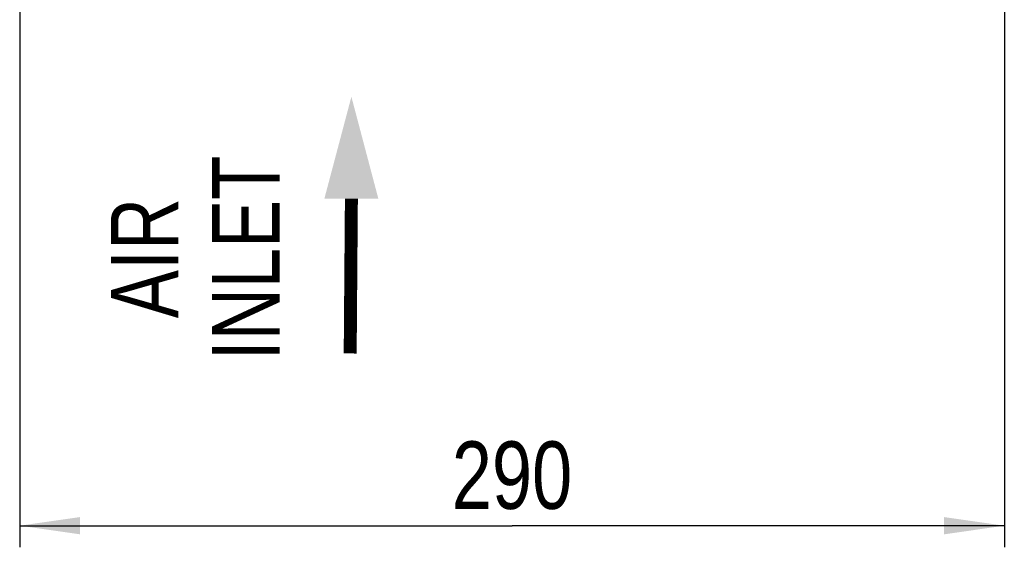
# Model space of a CAD drawing. Header units: inches. Extents: x 0 to 117, y 0 to 83.
# Tile 5 of 64: x 48 to 59, y 27 to 33. Entities that reach past the tile are written whole.
import ezdxf

# ---------------------------------------------------------------- set-up
doc = ezdxf.new("R2010")
doc.units = ezdxf.units.IN
doc.header["$LTSCALE"] = 6.431102
doc.header["$MEASUREMENT"] = 0
doc.layers.get('0').update_dxf_attribs({"linetype": 'CONTINUOUS'})
doc.styles.get("Standard").update_dxf_attribs({"font": 'txt', "width": 0.8})
doc.styles.add('TEXTSTYLE_6', font='txt', dxfattribs={"width": 0.8})
doc.dimstyles.new('DIMSTYLE_1', dxfattribs={"dimtxt": 0.78125, "dimasz": 0.7, "dimexe": 0.18, "dimexo": 0.0625, "dimgap": 0.09, "dimtad": 1, "dimdec": 0, "dimzin": 4, "dimdsep": 46, "dimtxsty": 'STANDARD', "dimblk": '_FILLED', "dimblk1": '_FILLED', "dimblk2": '_FILLED', "dimcen": 0.09, "dimadec": 0, "dimazin": 0, "dimtfac": 1, "dimtdec": 0, "dimtofl": 0, "dimtmove": 0, "dimatfit": 3, "dimldrblk": '_FILLED', "dimfxl": 1, "dimtolj": 1, "dimtzin": 4, "dimarcsym": 0})

# ---------------------------------------------------------------- blocks, each defined once
blk = doc.blocks.new('_FILLED')
at = {"color": 0, "linetype": 'BYBLOCK'}
blk.add_solid([(0, 0), (-1, 0.143), (-1, -0.143)], dxfattribs=at)
blk = doc.blocks.new('*D4')
at = {"color": 7, "linetype": 'CONTINUOUS'}
for p, q in [((59.001, 37.114), (59.001, 27.068)), ((47.599, 33.893), (47.599, 27.068)), ((47.599, 27.318), (53.3, 27.318)), ((59.001, 27.318), (53.3, 27.318))]:
    blk.add_line(p, q, dxfattribs=at)
at = {"color": 7, "linetype": 'CONTINUOUS', "xscale": 0.7, "yscale": 0.7, "zscale": 0.7, "rotation": 180}
blk.add_blockref('_FILLED', (47.599, 27.318), dxfattribs=at)
at = {"color": 7, "linetype": 'CONTINUOUS', "xscale": 0.7, "yscale": 0.7, "zscale": 0.7}
blk.add_blockref('_FILLED', (59.001, 27.318), dxfattribs=at)
at = {"color": 7, "linetype": 'CONTINUOUS', "insert": (53.3, 28.294), "char_height": 0.7812, "width": 1.875, "attachment_point": 2, "line_spacing_factor": 0.9}
blk.add_mtext('290', dxfattribs=at)
blk = doc.blocks.new('SYMBOL_0_BL1', base_point=(51.44, 30.8))
at = {"color": 7, "linetype": 'CONTINUOUS', "const_width": 0.15}
blk.add_lwpolyline([(51.44, 31.106), (51.426, 29.313)], dxfattribs=at)
at = {"color": 7, "linetype": 'CONTINUOUS'}
blk.add_solid([(51.752, 31.106), (51.44, 32.287), (51.127, 31.106)], dxfattribs=at)

msp = doc.modelspace()

# ---------------------------------------------------------------- block references
at = {"color": 7, "linetype": 'CONTINUOUS'}
msp.add_blockref('SYMBOL_0_BL1', (51.44, 30.8), dxfattribs=at)

# ---------------------------------------------------------------- texts
at = {"color": 7, "linetype": 'CONTINUOUS', "insert": (48.655, 30.418), "char_height": 0.7812, "width": 2.57812, "attachment_point": 2, "rotation": 90, "line_spacing_factor": 0.9, "style": 'TEXTSTYLE_6'}
msp.add_mtext('AIR \\PINLET', dxfattribs=at)

# ---------------------------------------------------------------- dimensions: what is measured, and where the dimension line sits
at = {"color": 7, "linetype": 'CONTINUOUS'}
dim = msp.add_linear_dim(base=(47.599, 27.318), p1=(59.001, 37.114), p2=(47.599, 33.893), angle=180, dimstyle='DIMSTYLE_1', dxfattribs=at)
dim.commit()
dim.dimension.update_dxf_attribs({"geometry": '*D4', "text_midpoint": (52.362, 27.904), "dimtype": 160})

doc.saveas('drawing.dxf')
